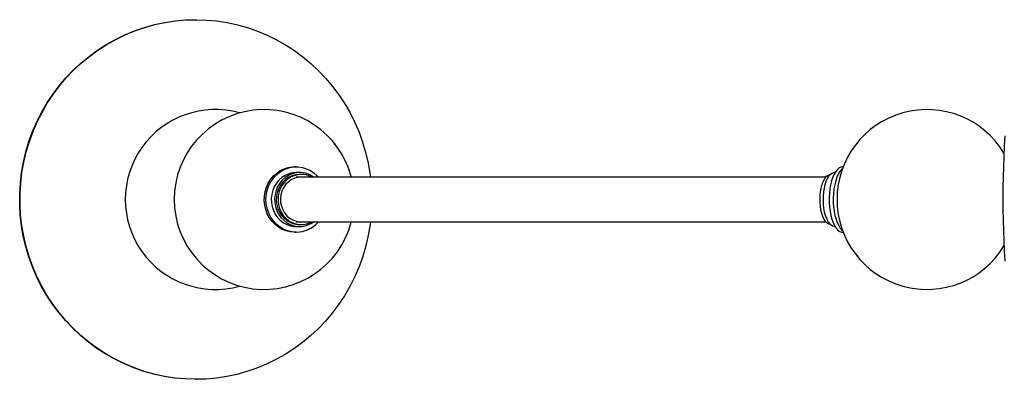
# Paper-space layout '_Inferior' of a CAD drawing. Header units: millimetres. Extents: x -900 to 323, y -100 to 100.
# Tile 1 of 2: x -900 to -352, y -100 to 100. Entities that reach past the tile are written whole.
import ezdxf

# ---------------------------------------------------------------- set-up
doc = ezdxf.new("R2010")
doc.units = ezdxf.units.MM

psp = doc.layouts.new('_Inferior')

# ---------------------------------------------------------------- linework, layer by layer
at = {"color": 7, "linetype": 'Continuous', "lineweight": 25}
for p, q in [((-801.61, 100), (-801.82, 100)), ((-745.81, 18.17), (-746.75, 18.17)), ((-441.66, 18.17), (-441.9, 18.17)), ((-743.94, 15), (-745.81, 15)), ((-743, 13.97), (-743.94, 13.97)), ((-448.72, 13.97), (-448.73, 13.97)), ((-446.16, 15), (-446.46, 15)), ((-352.82, 0.12), (-352.82, -0.12)), ((-745.81, -15), (-743.94, -15)), ((-743.94, -13.97), (-743, -13.97)), ((-448.73, -13.97), (-448.72, -13.97)), ((-446.46, -15), (-446.16, -15)), ((-746.75, -18.17), (-745.81, -18.17)), ((-441.9, -18.17), (-441.66, -18.17)), ((-801.82, -100), (-801.61, -100))]:
    psp.add_line(p, q, dxfattribs=at)
at = {"color": 7, "linetype": 'Continuous', "lineweight": 25, "flags": 128}
for points in [[(-801.82, -100), (-801.99, -100), (-807.78, -99.81), (-813.55, -99.28), (-819.29, -98.39), (-824.96, -97.16), (-830.55, -95.59), (-836.04, -93.68), (-841.4, -91.44), (-846.63, -88.89), (-851.7, -86.01), (-856.6, -82.84), (-861.3, -79.38), (-865.8, -75.64), (-870.07, -71.63), (-874.1, -67.37), (-877.88, -62.87), (-881.39, -58.16), (-884.62, -53.23), (-887.56, -48.13), (-890.19, -42.85), (-892.52, -37.42), (-894.53, -31.86), (-896.21, -26.19), (-897.57, -20.43), (-898.58, -14.59), (-899.26, -8.7), (-899.59, -2.79), (-899.58, 3.14), (-899.23, 9.05), (-898.53, 14.94), (-897.5, 20.77), (-896.12, 26.53), (-894.42, 32.19), (-892.39, 37.75), (-890.05, 43.17), (-887.39, 48.43), (-884.43, 53.53), (-881.19, 58.44), (-877.66, 63.15), (-873.87, 67.63), (-869.82, 71.87), (-865.54, 75.87), (-861.03, 79.59), (-856.32, 83.04), (-851.41, 86.19), (-846.33, 89.05), (-841.09, 91.59), (-835.71, 93.8), (-830.22, 95.69), (-824.62, 97.24), (-818.95, 98.45), (-813.21, 99.32), (-807.44, 99.83), (-801.82, 100)], [(-704.56, -12.52), (-704.89, -14.94), (-705.93, -20.77), (-707.3, -26.53), (-709, -32.19), (-711.03, -37.75), (-713.38, -43.17), (-716.03, -48.43), (-718.99, -53.53), (-722.24, -58.44), (-725.76, -63.15), (-729.55, -67.63), (-733.6, -71.87), (-737.88, -75.87), (-742.39, -79.59), (-747.11, -83.04), (-752.01, -86.19), (-757.1, -89.05), (-762.33, -91.59), (-767.71, -93.8), (-773.21, -95.69), (-778.8, -97.24), (-784.47, -98.45), (-790.21, -99.32), (-795.98, -99.83), (-801.78, -100), (-807.57, -99.81), (-813.35, -99.28), (-819.08, -98.39), (-824.75, -97.16), (-830.34, -95.59), (-835.83, -93.68), (-841.2, -91.44), (-846.42, -88.89), (-851.5, -86.01), (-856.39, -82.84), (-861.1, -79.38), (-865.59, -75.64), (-869.86, -71.63), (-873.89, -67.37), (-877.67, -62.87), (-881.18, -58.16), (-884.41, -53.23), (-887.35, -48.13), (-889.99, -42.85), (-892.31, -37.42), (-894.32, -31.86), (-896.01, -26.19), (-897.36, -20.43), (-898.37, -14.59), (-899.05, -8.7), (-899.38, -2.79), (-899.37, 3.14), (-899.02, 9.05), (-898.32, 14.94), (-897.29, 20.77), (-895.92, 26.53), (-894.21, 32.19), (-892.18, 37.75), (-889.84, 43.17), (-887.18, 48.43), (-884.23, 53.53), (-880.98, 58.44), (-877.45, 63.15), (-873.66, 67.63), (-869.62, 71.87), (-865.33, 75.87), (-860.82, 79.59), (-856.11, 83.04), (-851.2, 86.19), (-846.12, 89.05), (-840.88, 91.59), (-835.51, 93.8), (-830.01, 95.69), (-824.42, 97.24), (-818.74, 98.45), (-813.01, 99.32), (-807.23, 99.83), (-801.44, 100), (-801.44, 100)], [(-801.44, 100), (-795.64, 99.81), (-789.87, 99.28), (-784.14, 98.39), (-778.47, 97.16), (-772.88, 95.59), (-767.39, 93.68), (-762.02, 91.44), (-756.79, 88.89), (-751.72, 86.01), (-746.82, 82.84), (-742.12, 79.38), (-737.62, 75.64), (-733.35, 71.63), (-729.32, 67.37), (-725.55, 62.87), (-722.04, 58.16), (-718.81, 53.23), (-715.87, 48.13), (-713.23, 42.85), (-710.9, 37.42), (-708.89, 31.86), (-707.21, 26.19), (-705.86, 20.43), (-704.84, 14.59), (-704.56, 12.51)], [(-351.76, 35.36), (-352.08, 29.76), (-352.34, 24.05), (-352.55, 18.26), (-352.7, 12.4), (-352.79, 6.5), (-352.82, 0.58), (-352.8, -5.34), (-352.72, -11.25), (-352.58, -17.12), (-352.39, -22.92), (-352.13, -28.65), (-351.83, -34.27)], [(-746.75, -18.17), (-749.1, -18), (-751.4, -17.47), (-753.6, -16.6), (-755.68, -15.41), (-757.58, -13.92), (-759.27, -12.16), (-760.72, -10.16), (-761.89, -7.97), (-762.77, -5.62), (-763.34, -3.16), (-763.59, -0.63), (-763.51, 1.9), (-763.1, 4.4), (-762.37, 6.81), (-761.34, 9.09), (-760.03, 11.19), (-758.45, 13.07), (-756.65, 14.7), (-754.66, 16.05), (-752.51, 17.08), (-750.25, 17.78), (-747.93, 18.13), (-746.75, 18.17)], [(-745.81, -18.17), (-748.16, -18), (-750.46, -17.47), (-752.67, -16.6), (-754.74, -15.41), (-756.64, -13.92), (-758.33, -12.16), (-759.78, -10.16), (-760.95, -7.97), (-761.83, -5.62), (-762.4, -3.16), (-762.65, -0.63), (-762.57, 1.9), (-762.16, 4.4), (-761.43, 6.81), (-760.4, 9.09), (-759.09, 11.19), (-757.52, 13.07), (-755.72, 14.7), (-753.72, 16.05), (-751.58, 17.08), (-749.32, 17.78), (-746.99, 18.13), (-744.64, 18.13), (-742.31, 17.78), (-740.05, 17.08), (-737.91, 16.05), (-735.91, 14.7), (-734.11, 13.07), (-733.65, 12.58)], [(-441.9, 18.17), (-442.84, 18.03), (-443.87, 17.54), (-444.86, 16.71), (-445.8, 15.55), (-446.66, 14.1), (-447.43, 12.36), (-448.08, 10.39), (-448.62, 8.21), (-449.03, 5.87), (-449.3, 3.42), (-449.43, 0.91), (-449.41, -1.63), (-449.24, -4.13), (-448.93, -6.55), (-448.48, -8.85), (-447.91, -10.97), (-447.22, -12.88), (-446.42, -14.54), (-445.54, -15.92), (-444.59, -16.98), (-443.58, -17.72), (-442.54, -18.11), (-441.9, -18.17)], [(-442.02, 17.23), (-442.59, 16.71), (-443.52, 15.55), (-444.38, 14.1), (-445.15, 12.36), (-445.81, 10.39), (-446.35, 8.21), (-446.76, 5.87), (-447.03, 3.42), (-447.15, 0.91), (-447.13, -1.63), (-446.96, -4.13), (-446.65, -6.55), (-446.21, -8.85), (-445.63, -10.97), (-444.94, -12.88), (-444.15, -14.54), (-443.26, -15.92), (-442.31, -16.98), (-442.02, -17.23)], [(-745.81, 15), (-747.94, 14.82), (-750.01, 14.3), (-751.98, 13.44), (-753.81, 12.27), (-755.46, 10.81), (-756.87, 9.09), (-758.03, 7.17), (-758.9, 5.07), (-759.46, 2.86), (-759.71, 0.57), (-759.63, -1.72), (-759.22, -3.97), (-758.5, -6.14), (-757.48, -8.15), (-756.19, -9.98), (-754.66, -11.57), (-752.92, -12.89), (-751.01, -13.91), (-748.98, -14.61), (-746.88, -14.96), (-745.81, -15)], [(-743.94, 15), (-746.06, 14.82), (-748.13, 14.3), (-750.11, 13.44), (-751.94, 12.27), (-753.58, 10.81), (-755, 9.09), (-756.15, 7.17), (-757.02, 5.07), (-757.59, 2.86), (-757.83, 0.57), (-757.75, -1.72), (-757.34, -3.97), (-756.63, -6.14), (-755.61, -8.15), (-754.32, -9.98), (-752.78, -11.57), (-751.04, -12.89), (-749.14, -13.91), (-747.11, -14.61), (-745, -14.96), (-742.87, -14.96), (-740.77, -14.61), (-738.74, -13.91), (-736.83, -12.89), (-736.36, -12.57)], [(-743.94, 13.97), (-746.02, 13.79), (-748.04, 13.25), (-749.96, 12.37), (-751.72, 11.17), (-753.28, 9.68), (-754.6, 7.94), (-755.64, 5.99), (-756.38, 3.89), (-756.79, 1.68), (-756.88, -0.56), (-756.63, -2.79), (-756.05, -4.95), (-755.15, -6.99), (-753.97, -8.84), (-752.53, -10.46), (-750.86, -11.81), (-749.01, -12.85), (-747.04, -13.57), (-744.98, -13.93), (-743.94, -13.97)], [(-743, 13.97), (-745.08, 13.79), (-747.1, 13.25), (-749.02, 12.37), (-750.78, 11.17), (-752.34, 9.68), (-753.66, 7.94), (-754.7, 5.99), (-755.44, 3.89), (-755.86, 1.68), (-755.94, -0.56), (-755.69, -2.79), (-755.11, -4.95), (-754.22, -6.99), (-753.03, -8.84), (-751.59, -10.46), (-749.92, -11.81), (-748.08, -12.85), (-746.1, -13.57), (-744.04, -13.93), (-741.96, -13.93), (-739.9, -13.57), (-737.92, -12.85), (-737.47, -12.63)], [(-743, 12.5), (-744.96, 12.32), (-746.86, 11.79), (-748.65, 10.91), (-750.28, 9.73), (-751.7, 8.26), (-752.87, 6.55), (-753.75, 4.66), (-754.33, 2.63), (-754.58, 0.53), (-754.49, -1.59), (-754.08, -3.66), (-753.35, -5.63), (-752.32, -7.43), (-751.02, -9.02), (-749.49, -10.36), (-747.77, -11.39), (-745.92, -12.1), (-743.98, -12.45), (-743, -12.5)], [(-448.73, -13.97), (-448.82, -13.97), (-449.74, -13.76), (-450.65, -13.18), (-451.5, -12.27), (-452.28, -11.04), (-452.97, -9.53), (-453.54, -7.76), (-454, -5.8), (-454.32, -3.69), (-454.49, -1.48), (-454.51, 0.77), (-454.39, 3), (-454.11, 5.15), (-453.7, 7.17), (-453.16, 9), (-452.5, 10.6), (-451.75, 11.92), (-450.92, 12.93), (-450.03, 13.61), (-449.11, 13.94), (-448.73, 13.97)], [(-446.46, -15), (-446.55, -15), (-447.5, -14.79), (-448.42, -14.23), (-449.3, -13.34), (-450.11, -12.14), (-450.83, -10.65), (-451.46, -8.91), (-451.96, -6.97), (-452.34, -4.86), (-452.58, -2.63), (-452.67, -0.35), (-452.62, 1.94), (-452.42, 4.19), (-452.09, 6.34), (-451.62, 8.34), (-451.03, 10.15), (-450.34, 11.71), (-449.55, 13.01), (-448.69, 14), (-447.78, 14.66), (-446.84, 14.97), (-446.46, 15)]]:
    psp.add_lwpolyline(points, dxfattribs=at)
at = {"color": 7, "linetype": 'Continuous', "lineweight": 25}
for centre, radius, start, end in [((-790.86, 0), 50, 74.2224, 285.7776), ((-763.66, 0), 50, 14.5226, 345.5), ((-395.08, 0), 50, 31.0917, 328.9083), ((-743.98, 1.81), 13.19, 55.0811, 89.8105), ((-743.02, 1.79), 12.18, 63.1386, 89.91), ((-745.95, -1.86), 16.31, 270.4874, 318.8655)]:
    psp.add_arc(centre, radius, start, end, dxfattribs=at)
for points, knots in [([(-451.15, 12.5), (-454.92, 12.5), (-465.36, 12.5), (-481.94, 12.5), (-500.89, 12.5), (-519.28, 12.5), (-537.11, 12.5), (-554.36, 12.5), (-571.01, 12.5), (-587.06, 12.5), (-602.5, 12.5), (-617.35, 12.5), (-632.18, 12.5), (-646.9, 12.5), (-661.42, 12.5), (-675.2, 12.5), (-688.13, 12.5), (-700.05, 12.5), (-710.92, 12.5), (-720.81, 12.5), (-729.82, 12.5), (-736.81, 12.5), (-742.08, 12.5), (-744.61, 12.5), (-745.84, 12.5)], [0, 0, 0, 0, 0.026951, 0.074687, 0.122427, 0.170204, 0.218017, 0.265818, 0.313616, 0.361419, 0.409228, 0.457047, 0.504889, 0.558491, 0.612097, 0.665685, 0.719001, 0.770852, 0.820085, 0.867521, 0.913039, 0.95652, 0.979069, 1, 1, 1, 1]), ([(-745.77, -12.5), (-742.72, -12.5), (-736.19, -12.5), (-725.25, -12.5), (-713.09, -12.5), (-700.03, -12.5), (-686.09, -12.5), (-671.29, -12.5), (-656.14, -12.5), (-640.74, -12.5), (-625.18, -12.5), (-608.87, -12.5), (-591.8, -12.5), (-574.08, -12.5), (-555.74, -12.5), (-536.79, -12.5), (-517.14, -12.5), (-497.42, -12.5), (-477.69, -12.5), (-462.46, -12.5), (-453.46, -12.5), (-451.17, -12.5)], [0, 0, 0, 0, 0.051904, 0.11076, 0.170285, 0.230121, 0.290004, 0.349891, 0.409748, 0.463334, 0.516922, 0.570518, 0.62411, 0.677694, 0.730308, 0.782891, 0.835456, 0.888029, 0.935856, 0.983652, 1, 1, 1, 1])]:
    psp.add_open_spline(points, degree=3, knots=knots, dxfattribs=at)

doc.saveas('drawing.dxf')
